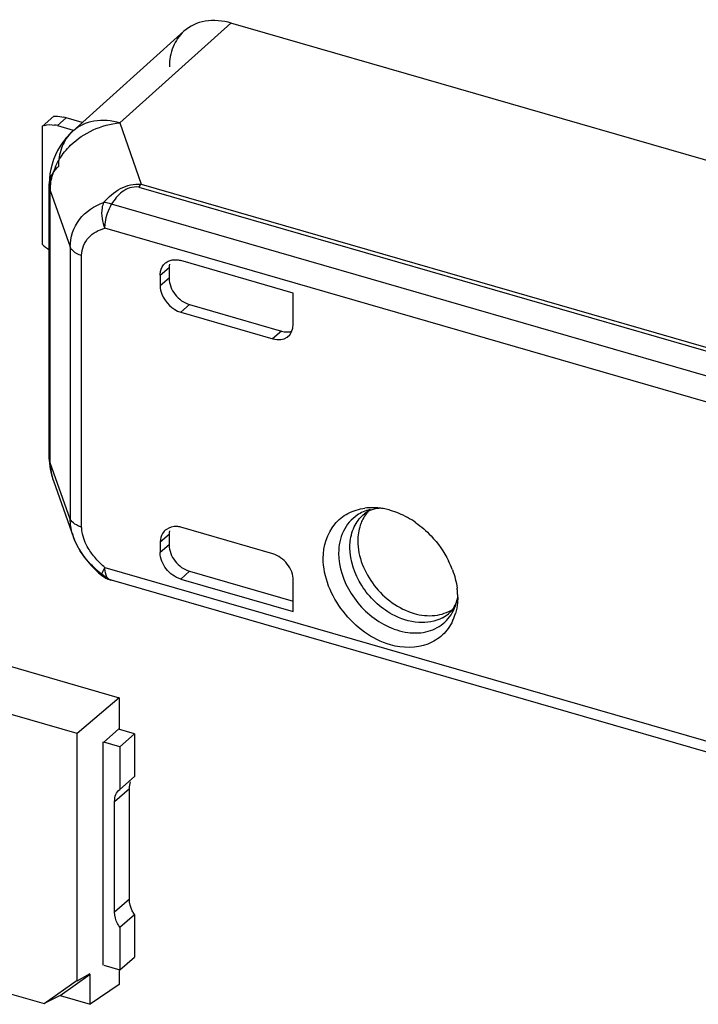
# Model space of a CAD drawing. Header units: millimetres. Extents: x 0 to 210, y 0 to 297.
# Tile 28 of 42: x 123.31 to 125.22, y 216.79 to 219.57. Entities that reach past the tile are written whole.
import ezdxf

# ---------------------------------------------------------------- set-up
doc = ezdxf.new("R2010")
doc.units = ezdxf.units.MM
doc.header["$LTSCALE"] = 19.36
doc.layers.get('0').update_dxf_attribs({"linetype": 'CONTINUOUS'})

msp = doc.modelspace()

# ---------------------------------------------------------------- linework, layer by layer
at = {"color": 6, "linetype": 'Continuous'}
for p, q in [((123.59181, 219.27742), (123.905, 219.55901)), ((126.63266, 218.7716), (123.905, 219.55901)), ((123.45888, 219.25398), (123.77219, 219.53568)), ((123.3723, 219.26775), (123.40563, 219.29661)), ((123.48588, 219.27826), (123.4406, 219.29133)), ((123.3723, 219.26775), (123.3723, 218.93577)), ((123.4156, 219.26968), (123.45973, 219.25694)), ((123.3926, 218.33544), (123.3926, 219.10526)), ((124.08086, 218.79777), (123.76332, 218.88943)), ((123.73058, 218.86994), (123.73058, 218.83956)), ((123.70558, 218.84837), (123.70558, 218.81791)), ((124.08086, 218.70958), (124.08086, 218.79777)), ((123.78832, 218.76516), (124.04773, 218.69027)), ((123.76332, 218.74351), (124.02311, 218.66851)), ((123.4042, 218.26833), (123.46115, 218.10873)), ((123.73058, 218.11788), (123.73058, 218.08758)), ((124.02311, 218.0623), (123.76332, 218.1373)), ((123.70558, 218.09623), (123.70558, 218.06578)), ((123.47596, 218.07652), (123.49133, 218.05276)), ((123.49133, 218.05276), (123.50991, 218.03019)), ((123.50991, 218.03019), (123.53137, 218.00921)), ((123.53137, 218.00921), (123.54113, 218.00097)), ((123.78832, 218.01318), (124.08086, 217.92873)), ((123.56453, 217.98878), (123.56821, 217.98829)), ((123.76332, 217.99138), (124.08086, 217.89971)), ((124.08086, 217.89971), (124.08086, 217.9879)), ((122.666, 217.92325), (123.58975, 217.65659)), ((124.54475, 217.94059), (124.54402, 217.9244)), ((123.47159, 217.55578), (122.5675, 217.81676)), ((123.58975, 217.65659), (123.47159, 217.55578)), ((123.58975, 217.65659), (123.58975, 217.5671)), ((123.47159, 216.8583), (123.47159, 217.55578)), ((123.54619, 217.53156), (123.58803, 217.56779)), ((123.63322, 217.55475), (123.58803, 217.56779)), ((123.63322, 217.55475), (123.59139, 217.51852)), ((123.63305, 217.5546), (123.63305, 217.43421)), ((123.5443, 216.9028), (123.5443, 217.53211)), ((123.59139, 217.51852), (123.54619, 217.53156)), ((123.59139, 217.51852), (123.59139, 217.39813)), ((123.63322, 217.43436), (123.59139, 217.39813)), ((123.61862, 217.08804), (123.61862, 217.40019)), ((123.57695, 217.05195), (123.57695, 217.36411)), ((122.5675, 217.02815), (123.37835, 216.79408)), ((123.59139, 217.0096), (123.63322, 217.04583)), ((123.63305, 217.04568), (123.63305, 216.9253)), ((123.59139, 217.0096), (123.59139, 216.88921)), ((123.59139, 216.88921), (123.63322, 216.92544)), ((123.54619, 216.90226), (123.59139, 216.88921)), ((123.58975, 216.88921), (123.58975, 216.84831)), ((123.37835, 216.79408), (123.47159, 216.8604)), ((123.42305, 216.81664), (123.50794, 216.87702)), ((123.47159, 216.8583), (123.50794, 216.87912)), ((123.50794, 216.79213), (123.50794, 216.87702)), ((123.58975, 216.84831), (123.50794, 216.79213)), ((123.42305, 216.81664), (123.37835, 216.79408)), ((123.42305, 216.81664), (123.50794, 216.79213))]:
    msp.add_line(p, q, dxfattribs=at)
at = {"color": 9, "linetype": 'Continuous'}
for p, q in [((123.4406, 219.29133), (123.4156, 219.26968)), ((123.59181, 219.27742), (123.65216, 219.10431)), ((123.39564, 219.08696), (123.45167, 218.9281)), ((123.39564, 218.31901), (123.39564, 219.08696)), ((123.64487, 219.09647), (126.4705, 218.28079)), ((123.65216, 219.10431), (126.47778, 218.28862)), ((125.74274, 218.4202), (123.56821, 219.04794)), ((125.70746, 218.35729), (123.54969, 218.98018)), ((123.45167, 218.9281), (123.45167, 218.16014)), ((123.48399, 218.138), (123.48399, 218.90408)), ((123.70558, 218.84829), (123.73058, 218.86994)), ((123.73058, 218.83956), (123.70558, 218.81791)), ((123.76332, 218.74351), (123.78832, 218.76516)), ((124.04773, 218.69027), (124.02273, 218.66862)), ((123.45167, 218.16014), (123.39564, 218.31901)), ((123.70558, 218.09623), (123.73058, 218.11788)), ((123.46212, 218.10609), (123.46115, 218.10873)), ((123.73058, 218.0875), (123.70558, 218.06585)), ((123.54969, 218.02397), (125.70746, 217.40108)), ((123.76332, 217.99138), (123.78832, 218.01318)), ((123.56453, 217.98878), (123.5645, 217.98879)), ((123.56821, 217.98829), (123.56453, 217.98878)), ((125.73218, 217.3636), (123.56821, 217.98829)), ((123.57695, 217.36411), (123.61879, 217.40034)), ((123.61879, 217.08818), (123.57695, 217.05195))]:
    msp.add_line(p, q, dxfattribs=at)
at = {"color": 6, "linetype": 'Continuous'}
msp.add_lwpolyline([(123.46213, 218.10607), (123.46406, 218.10113), (123.47596, 218.07652)], dxfattribs=at)
for centre, radius, start, end in [((123.38117, 219.08585), 0.2139, 73.87158, 75.79932), ((123.39315, 219.2224), 0.04992, 106.7497, 114.69579), ((123.39439, 219.19634), 0.07635, 73.87189, 79.85833), ((123.59362, 219.1044), 0.20132, 132.00328, 147.72205), ((123.5923, 219.10539), 0.19968, 147.76045, 179.97982), ((123.44904, 219.00938), 0.10633, 223.91558, 237.94025), ((123.74438, 218.85353), 0.03776, 125.57754, 130.66483), ((123.5925, 218.33542), 0.1999, 180.02273, 199.53701), ((124.37714, 218.10802), 0.11278, 145.09004, 154.6471), ((124.32044, 218.12801), 0.0611, 120.85447, 129.34379), ((124.30356, 218.03229), 0.16024, 88.96097, 97.40682), ((124.37253, 218.11115), 0.10721, 138.23543, 145.05334), ((124.30355, 218.02251), 0.17002, 87.18277, 89.01537), ((124.30305, 218.01387), 0.17868, 82.5867, 87.16037), ((124.30214, 218.00627), 0.18633, 81.26041, 82.60961), ((124.30138, 218.00148), 0.19118, 78.6779, 81.25531), ((124.2997, 217.99335), 0.19949, 73.87891, 78.66364), ((124.29416, 217.97493), 0.21871, 67.07483, 73.82297), ((124.28488, 217.95273), 0.24277, 60.87474, 67.09974), ((124.2749, 217.93486), 0.26325, 54.86151, 60.87012), ((123.74706, 218.09773), 0.04129, 125.34743, 147.85675), ((124.28115, 217.92357), 0.26592, 20.57007, 26.59821), ((123.58306, 218.05295), 0.06679, 231.11311, 253.74), ((124.34329, 217.93967), 0.20148, 3.41626, 7.42651), ((124.3572, 217.94052), 0.18755, 0.01969, 3.40989), ((124.40058, 217.9343), 0.14347, 334.87564, 343.87839)]:
    msp.add_arc(centre, radius, start, end, dxfattribs=at)
at = {"color": 9, "linetype": 'Continuous'}
for centre, radius, start, end in [((123.53437, 219.17006), 0.11288, 131.97319, 136.87392), ((123.56793, 219.08352), 0.1728, 155.67249, 163.46753), ((123.4429, 219.10528), 0.0503, 173.00658, 180.0164), ((124.32406, 218.07673), 0.11345, 113.84476, 123.66217), ((124.32698, 218.06997), 0.12081, 104.52386, 113.82028), ((124.34789, 218.09463), 0.10431, 118.26612, 129.37948), ((123.50594, 218.21419), 0.07929, 247.86396, 253.92681), ((123.62269, 218.16644), 0.17154, 196.20374, 199.65969), ((123.70899, 218.22865), 0.27936, 228.61298, 234.32143), ((124.41778, 217.95995), 0.12862, 336.3117, 342.92412), ((124.4526, 217.97376), 0.10394, 298.26588, 320.61385)]:
    msp.add_arc(centre, radius, start, end, dxfattribs=at)
at = {"color": 6, "linetype": 'Continuous'}
for centre, start_param, end_param in [((124.02311, 218.72625), -0.8573411, 0.7134552), ((124.02311, 218.00457), 0.7134549, 2.2842515)]:
    msp.add_ellipse(centre, major_axis=(0.04366, -0.05039), ratio=0.7499837, start_param=start_param, end_param=end_param, dxfattribs=at)
for points, knots in [([(123.90583, 219.55876), (123.88218, 219.56563), (123.8339, 219.57103), (123.78865, 219.55048), (123.77221, 219.53569)], [0, 0, 0, 0, 0.5269096, 1, 1, 1, 1]), ([(123.77221, 219.53569), (123.75909, 219.52389), (123.73758, 219.49229), (123.7315, 219.455), (123.7315, 219.43589)], [0, 0, 0, 0, 0.4800622, 1, 1, 1, 1]), ([(123.40563, 219.29661), (123.40721, 219.29686), (123.41669, 219.29721), (123.42605, 219.29513), (123.43365, 219.29321)], [0, 0, 0, 0, 0.1698967, 1, 1, 1, 1]), ([(123.72241, 218.88425), (123.72895, 218.88893), (123.74028, 218.89232), (123.75124, 218.89172), (123.75416, 218.89134)], [0, 0, 0, 0, 0.732347, 1, 1, 1, 1]), ([(123.70558, 218.84837), (123.70558, 218.85172), (123.70659, 218.8641), (123.71288, 218.87626), (123.71977, 218.88218)], [0, 0, 0, 0, 0.2694023, 1, 1, 1, 1]), ([(123.73058, 218.83956), (123.73058, 218.82332), (123.74402, 218.79053), (123.77234, 218.76977), (123.78832, 218.76516)], [0, 0, 0, 0, 0.4941458, 1, 1, 1, 1]), ([(123.70558, 218.81791), (123.70558, 218.81001), (123.71309, 218.77806), (123.73973, 218.75032), (123.76332, 218.74351)], [0, 0, 0, 0, 0.2433976, 1, 1, 1, 1]), ([(124.04736, 218.69038), (124.0499, 218.68965), (124.05959, 218.68746), (124.07, 218.68784), (124.07698, 218.69)], [0, 0, 0, 0, 0.265602, 1, 1, 1, 1]), ([(124.16544, 218.05008), (124.16544, 218.08378), (124.18131, 218.13675), (124.23432, 218.17924), (124.26641, 218.18903), (124.2829, 218.1912)], [0, 0, 0, 0, 0.5075222, 0.7494128, 1, 1, 1, 1]), ([(124.32785, 218.19105), (124.32393, 218.19088), (124.31053, 218.18961), (124.29729, 218.18535), (124.28911, 218.18046)], [0, 0, 0, 0, 0.2918009, 1, 1, 1, 1]), ([(123.76332, 218.1373), (123.75969, 218.13835), (123.74611, 218.1409), (123.73133, 218.13721), (123.72316, 218.13141)], [0, 0, 0, 0, 0.2733239, 1, 1, 1, 1]), ([(124.27522, 218.15631), (124.27319, 218.15203), (124.26584, 218.13376), (124.26299, 218.11383), (124.26299, 218.0989)], [0, 0, 0, 0, 0.2408062, 1, 1, 1, 1]), ([(123.73058, 218.08758), (123.73058, 218.07133), (123.74402, 218.03855), (123.77234, 218.01779), (123.78832, 218.01318)], [0, 0, 0, 0, 0.4941136, 1, 1, 1, 1]), ([(124.26299, 218.0989), (124.26299, 218.05423), (124.29995, 217.96408), (124.37782, 217.90699), (124.42176, 217.8943)], [0, 0, 0, 0, 0.494118, 1, 1, 1, 1]), ([(123.76332, 217.99138), (123.74734, 217.99599), (123.71902, 218.01675), (123.70558, 218.04953), (123.70558, 218.06578)], [0, 0, 0, 0, 0.5059022, 1, 1, 1, 1]), ([(124.35509, 217.80568), (124.30266, 217.82082), (124.2104, 217.88964), (124.16544, 217.99677), (124.16544, 218.05008)], [0, 0, 0, 0, 0.5058477, 1, 1, 1, 1]), ([(124.52269, 217.897), (124.52525, 217.89934), (124.53645, 217.91152), (124.54254, 217.92779), (124.54493, 217.94055)], [0, 0, 0, 0, 0.2112508, 1, 1, 1, 1]), ([(124.42176, 217.8943), (124.44069, 217.88883), (124.47901, 217.88425), (124.51622, 217.89658), (124.53112, 217.90641)], [0, 0, 0, 0, 0.5248075, 1, 1, 1, 1]), ([(124.53048, 217.87339), (124.52354, 217.85863), (124.50408, 217.83139), (124.44531, 217.79479), (124.38889, 217.79593), (124.35509, 217.80568)], [0, 0, 0, 0, 0.2409252, 0.4803553, 1, 1, 1, 1]), ([(123.57695, 217.36411), (123.57695, 217.37069), (123.57886, 217.38362), (123.58676, 217.39422), (123.59139, 217.39813)], [0, 0, 0, 0, 0.5206716, 1, 1, 1, 1]), ([(123.63305, 217.04568), (123.63077, 217.04893), (123.62282, 217.0617), (123.61862, 217.07696), (123.61862, 217.08804)], [0, 0, 0, 0, 0.2640386, 1, 1, 1, 1]), ([(123.59139, 217.0096), (123.5891, 217.01285), (123.58115, 217.02562), (123.57695, 217.04088), (123.57695, 217.05195)], [0, 0, 0, 0, 0.2640386, 1, 1, 1, 1])]:
    msp.add_open_spline(points, degree=3, knots=knots, dxfattribs=at)
at = {"color": 9, "linetype": 'Continuous'}
for points, knots in [([(123.59203, 219.27761), (123.56841, 219.28433), (123.52028, 219.28916), (123.47527, 219.26872), (123.4589, 219.254)], [0, 0, 0, 0, 0.5272772, 1, 1, 1, 1]), ([(123.43597, 219.19589), (123.44121, 219.20238), (123.46417, 219.22748), (123.49314, 219.24693), (123.51645, 219.25757)], [0, 0, 0, 0, 0.2456664, 1, 1, 1, 1]), ([(123.45199, 219.24723), (123.44098, 219.23547), (123.42337, 219.20574), (123.41844, 219.17187), (123.41853, 219.1545)], [0, 0, 0, 0, 0.4811316, 1, 1, 1, 1]), ([(123.41853, 219.1545), (123.41497, 219.15136), (123.40303, 219.13949), (123.39446, 219.12345), (123.39298, 219.1114)], [0, 0, 0, 0, 0.2813572, 1, 1, 1, 1]), ([(123.64487, 219.09647), (123.63649, 219.09717), (123.61942, 219.09615), (123.59102, 219.08001), (123.57643, 219.06086), (123.56821, 219.04794)], [0, 0, 0, 0, 0.2639941, 0.5194296, 1, 1, 1, 1]), ([(123.45167, 218.92716), (123.45178, 218.95454), (123.47085, 219.01143), (123.51996, 219.04367), (123.54605, 219.05327)], [0, 0, 0, 0, 0.4961824, 1, 1, 1, 1]), ([(123.54605, 219.05327), (123.54384, 219.04822), (123.53748, 219.02407), (123.54177, 218.99773), (123.54969, 218.98018)], [0, 0, 0, 0, 0.2226329, 1, 1, 1, 1]), ([(123.56821, 219.04794), (123.56624, 219.0487), (123.55907, 219.05123), (123.55154, 219.05297), (123.54605, 219.05327)], [0, 0, 0, 0, 0.2775101, 1, 1, 1, 1]), ([(123.54969, 218.98018), (123.54969, 218.98584), (123.55168, 219.00933), (123.55924, 219.03246), (123.56821, 219.04794)], [0, 0, 0, 0, 0.2401661, 1, 1, 1, 1]), ([(123.48399, 218.90408), (123.48405, 218.92216), (123.49861, 218.95915), (123.53273, 218.97588), (123.54969, 218.98018)], [0, 0, 0, 0, 0.5080156, 1, 1, 1, 1]), ([(123.45167, 218.92716), (123.45258, 218.92458), (123.4603, 218.91309), (123.47363, 218.90707), (123.48399, 218.90408)], [0, 0, 0, 0, 0.2025455, 1, 1, 1, 1]), ([(124.26117, 218.17116), (124.24481, 218.16024), (124.21673, 218.12728), (124.20892, 218.08534), (124.20892, 218.06401)], [0, 0, 0, 0, 0.4796546, 1, 1, 1, 1]), ([(123.47606, 218.14074), (123.47371, 218.1417), (123.46558, 218.14551), (123.45786, 218.15102), (123.45415, 218.15634)], [0, 0, 0, 0, 0.2811701, 1, 1, 1, 1]), ([(124.24071, 218.08036), (124.24071, 218.08607), (124.24187, 218.10783), (124.24809, 218.12947), (124.25575, 218.14361)], [0, 0, 0, 0, 0.2621011, 1, 1, 1, 1]), ([(123.51214, 218.06376), (123.50878, 218.06834), (123.49656, 218.0866), (123.48789, 218.10759), (123.48526, 218.12369)], [0, 0, 0, 0, 0.2581972, 1, 1, 1, 1]), ([(123.52429, 218.01905), (123.51738, 218.02515), (123.49174, 218.05016), (123.47147, 218.08115), (123.46212, 218.10609)], [0, 0, 0, 0, 0.2570575, 1, 1, 1, 1]), ([(124.20892, 218.06401), (124.20892, 218.02433), (124.23716, 217.94268), (124.29876, 217.88395), (124.33552, 217.86379)], [0, 0, 0, 0, 0.4861752, 1, 1, 1, 1]), ([(124.36006, 217.8916), (124.32541, 217.9106), (124.26733, 217.96597), (124.24071, 218.04295), (124.24071, 218.08036)], [0, 0, 0, 0, 0.5137306, 1, 1, 1, 1]), ([(123.54969, 218.02397), (123.54668, 218.01905), (123.54352, 218.01317), (123.53918, 218.00261), (123.54117, 218.00103)], [0, 0, 0, 0, 0.6942619, 1, 1, 1, 1]), ([(123.54117, 218.00103), (123.54203, 218.00035), (123.54408, 218.00079), (123.54553, 218.00146), (123.54605, 218.00172)], [0, 0, 0, 0, 0.6551327, 1, 1, 1, 1]), ([(123.5645, 217.9888), (123.56258, 217.98937), (123.5535, 217.99488), (123.55105, 218.00649), (123.55017, 218.01466)], [0, 0, 0, 0, 0.1956602, 1, 1, 1, 1]), ([(124.33552, 217.86379), (124.35446, 217.8534), (124.39364, 217.83856), (124.45418, 217.83789), (124.50626, 217.86186), (124.5284, 217.89197), (124.53557, 217.90828)], [0, 0, 0, 0, 0.2811219, 0.5349922, 0.7681658, 1, 1, 1, 1]), ([(124.5017, 217.88214), (124.48163, 217.87135), (124.43056, 217.8627), (124.38287, 217.87909), (124.36006, 217.8916)], [0, 0, 0, 0, 0.466933, 1, 1, 1, 1])]:
    msp.add_open_spline(points, degree=3, knots=knots, dxfattribs=at)
for points in [[(123.51645, 219.25757), (123.54007, 219.26836), (123.56586, 219.27529), (123.59171, 219.2777)], [(123.41048, 219.15471), (123.41712, 219.16942), (123.42583, 219.18333), (123.43597, 219.19589)], [(123.39564, 219.0879), (123.39566, 219.10299), (123.39799, 219.11822), (123.40228, 219.13269)], [(123.39261, 219.10526), (123.39261, 219.09939), (123.39369, 219.09344), (123.39564, 219.0879)], [(123.54605, 219.05327), (123.55972, 219.0685), (123.57552, 219.08246), (123.59353, 219.09218)], [(123.65217, 219.10431), (123.64949, 219.10195), (123.64707, 219.09928), (123.64487, 219.09647)], [(123.39564, 218.31808), (123.39369, 218.32362), (123.39261, 218.32956), (123.39261, 218.33544)], [(124.25575, 218.14361), (124.26224, 218.15561), (124.27116, 218.1666), (124.28171, 218.17525)], [(123.45797, 218.11857), (123.45397, 218.13233), (123.45172, 218.14675), (123.45167, 218.16108)], [(123.45415, 218.15634), (123.45313, 218.1578), (123.45226, 218.15939), (123.45167, 218.16107)], [(123.48526, 218.12369), (123.48449, 218.12842), (123.48404, 218.13321), (123.48399, 218.138)], [(123.52382, 218.0492), (123.51973, 218.05389), (123.51581, 218.05874), (123.51214, 218.06376)], [(123.54969, 218.02397), (123.54038, 218.03162), (123.53175, 218.04013), (123.52382, 218.0492)], [(123.54605, 218.00172), (123.5512, 217.99661), (123.55746, 217.99238), (123.5642, 217.98969)], [(123.55017, 218.01466), (123.54984, 218.01775), (123.54969, 218.02086), (123.54969, 218.02397)]]:
    msp.add_open_spline(points, degree=3, dxfattribs=at)
at = {"color": 6, "linetype": 'Continuous'}
for points in [[(123.37876, 219.27019), (123.38805, 219.273), (123.39828, 219.2732), (123.40783, 219.27149)], [(123.59353, 219.09218), (123.61097, 219.10188), (123.63235, 219.10679), (123.65215, 219.1043)], [(123.75416, 218.89134), (123.75725, 218.89095), (123.76032, 218.8903), (123.76332, 218.88943)], [(123.73133, 218.87895), (123.73082, 218.87596), (123.73058, 218.8729), (123.73058, 218.86987)], [(123.39564, 218.31807), (123.39565, 218.30132), (123.39852, 218.28432), (123.40413, 218.26853)], [(124.42641, 218.15013), (124.44194, 218.13922), (124.4564, 218.12664), (124.46947, 218.11288)], [(123.71209, 218.1197), (123.70778, 218.11282), (123.70558, 218.10435), (123.70558, 218.09623)], [(123.73133, 218.12697), (123.73082, 218.12397), (123.73058, 218.12092), (123.73058, 218.11788)], [(124.46947, 218.11288), (124.48919, 218.09212), (124.50612, 218.06825), (124.51893, 218.04263)], [(124.53012, 218.017), (124.5363, 218.00049), (124.54081, 217.9832), (124.54308, 217.96571)], [(124.54401, 217.9244), (124.54308, 217.91429), (124.54124, 217.90421), (124.53841, 217.89446)], [(123.61862, 217.40019), (123.61862, 217.40678), (123.61966, 217.41355), (123.62223, 217.41961)]]:
    msp.add_open_spline(points, degree=3, dxfattribs=at)

doc.saveas('drawing.dxf')
